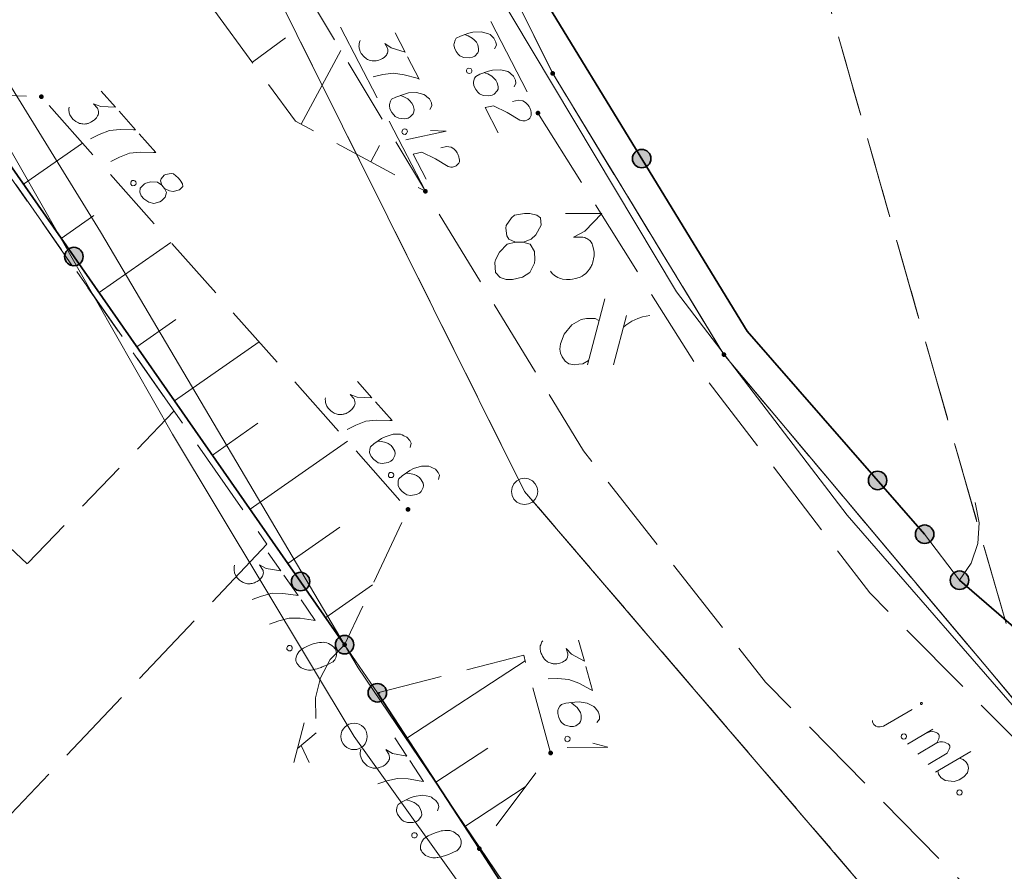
# Model space of a CAD drawing. Header units: metres. Extents: x 5555129 to 5555568, y 5636170 to 5636517.
# Tile 17 of 162: x 5555158 to 5555177, y 5636281 to 5636297. Entities that reach past the tile are written whole.
import ezdxf

# ---------------------------------------------------------------- set-up
doc = ezdxf.new("R2010")
doc.units = ezdxf.units.M
doc.header["$MEASUREMENT"] = 0
for name, pattern in [('L_0_05', [1.75, 1.25, -0.5]), ('L_0_06', [2, 1.5, -0.5]), ('PRZER1-1', [2, 1, -1]), ('PRZER2-1', [3, 2, -1]), ('PRZER3-1', [4, 3, -1])]:
    doc.linetypes.add(name, pattern=pattern)
doc.layers.add('#digitalizacja', color=7, linetype='Continuous', lineweight=18)
doc.layers.add('#skartowane', color=7, linetype='Continuous', lineweight=18)
for name, color, linetype, lineweight, true_color in [('GEPPGD', 7, 'Continuous', 18, 0x008000), ('GESDZI', 7, 'Continuous', 18, 0x0a0909), ('GESDZI_O', 7, 'Continuous', 18, 0x0a0909), ('GESKKL', 7, 'PRZER3-1', 18, 0x008000), ('GESUZY', 7, 'PRZER1-1', 18, 0x008000), ('GESUZY_O', 7, 'PRZER1-1', 18, 0x008000), ('GSSKPL', 7, 'PRZER3-1', 18, 0x0a0909), ('GUSIBP', 7, 'PRZER2-1', 18, 0x0a0909)]:
    doc.layers.add(name, color=color, linetype=linetype, lineweight=lineweight, true_color=true_color)

# ---------------------------------------------------------------- blocks, each defined once
blk = doc.blocks.new('EPPGN')
blk.add_hatch(color=0).paths.add_polyline_path([(0, -0.09), (-0.027812, -0.085595), (-0.052901, -0.072812), (-0.072812, -0.052901), (-0.085595, -0.027812), (-0.09, 0), (-0.085595, 0.027812), (-0.072812, 0.052901), (-0.052901, 0.072812), (-0.027812, 0.085595), (0, 0.09), (0.027812, 0.085595), (0.052901, 0.072812), (0.072812, 0.052901), (0.085595, 0.027812), (0.09, 0), (0.085595, -0.027812), (0.072812, -0.052901), (0.052901, -0.072812), (0.027812, -0.085595)])
blk = doc.blocks.new('EPPGS')
at = {"color": 0, "flags": 128}
blk.add_lwpolyline([(0.5, 0), (0.475528, -0.154508), (0.404508, -0.293893), (0.293893, -0.404508), (0.154508, -0.475528), (0, -0.5), (-0.154508, -0.475528), (-0.293893, -0.404508), (-0.404508, -0.293893), (-0.475528, -0.154508), (-0.5, 0), (-0.475528, 0.154508), (-0.404508, 0.293893), (-0.293893, 0.404508), (-0.154508, 0.475528), (0, 0.5), (0.154508, 0.475528), (0.293893, 0.404508), (0.404508, 0.293893), (0.475528, 0.154508), (0.5, 0)], close=True, dxfattribs=at)
blk = doc.blocks.new('*U100')
at = {"layer": 'GESUZY_O', "color": 96, "linetype": 'ByBlock', "lineweight": 18, "true_color": 0x008000}
blk.add_line((5555169.073, 5636291.607), (5555168.748, 5636290.357), dxfattribs=at)
at = {"layer": 'GESUZY_O', "color": 96, "linetype": 'ByBlock', "lineweight": 18, "true_color": 0x008000, "flags": 128}
blk.add_lwpolyline([(5555168.965, 5636291.194), (5555168.896, 5636291.233), (5555168.729, 5636291.233), (5555168.63, 5636291.214), (5555168.453, 5636291.115), (5555168.305, 5636290.938), (5555168.237, 5636290.751), (5555168.227, 5636290.653), (5555168.237, 5636290.574), (5555168.266, 5636290.505), (5555168.325, 5636290.426), (5555168.394, 5636290.377), (5555168.502, 5636290.357), (5555168.581, 5636290.367), (5555168.66, 5636290.377), (5555168.768, 5636290.436)], dxfattribs=at)
blk = doc.blocks.new('*U101')
at = {"layer": 'GESUZY_O', "color": 96, "linetype": 'ByBlock', "lineweight": 18, "true_color": 0x008000}
blk.add_line((5555169.24, 5636290.357), (5555169.486, 5636291.292), dxfattribs=at)
at = {"layer": 'GESUZY_O', "color": 96, "linetype": 'ByBlock', "lineweight": 18, "true_color": 0x008000, "flags": 128}
blk.add_lwpolyline([(5555169.427, 5636291.066), (5555169.476, 5636291.105), (5555169.585, 5636291.184), (5555169.703, 5636291.233), (5555169.791, 5636291.263), (5555169.929, 5636291.292)], dxfattribs=at)
blk = doc.blocks.new('*U358')
at = {"layer": '#skartowane', "color": 7, "linetype": 'ByBlock', "lineweight": 18}
for q in [(5555168.852, 5636283.198), (5555168.36, 5636283.117)]:
    blk.add_line((5555169.136, 5636283.123), q, dxfattribs=at)
blk = doc.blocks.new('*U360')
at = {"layer": '#skartowane', "color": 7, "linetype": 'ByBlock', "lineweight": 18}
for q in [(5555165.312, 5636294.613), (5555165.777, 5636294.793)]:
    blk.add_line((5555166.07, 5636294.779), q, dxfattribs=at)
blk = doc.blocks.new('*U1606')
at = {"layer": '#digitalizacja', "color": 36, "linetype": 'ByBlock', "lineweight": 18, "true_color": 0x803300}
for p, q in [((5555163.186, 5636282.828), (5555163.387, 5636283.578)), ((5555163.257, 5636283.094), (5555163.611, 5636283.389)), ((5555163.328, 5636283.153), (5555163.481, 5636282.828))]:
    blk.add_line(p, q, dxfattribs=at)
blk = doc.blocks.new('*U1682')
at = {"layer": '#skartowane', "color": 7, "linetype": 'ByBlock', "lineweight": 18}
blk.add_line((5555174.348, 5636283.516), (5555174.892, 5636283.831), dxfattribs=at)
at = {"layer": '#skartowane', "color": 7, "linetype": 'ByBlock', "lineweight": 18, "flags": 128}
for points in [[(5555175.081, 5636283.934), (5555175.082, 5636283.936), (5555175.084, 5636283.938), (5555175.085, 5636283.939), (5555175.085, 5636283.941), (5555175.086, 5636283.943), (5555175.086, 5636283.945), (5555175.087, 5636283.947), (5555175.087, 5636283.949), (5555175.086, 5636283.951), (5555175.086, 5636283.952), (5555175.085, 5636283.954), (5555175.085, 5636283.956), (5555175.084, 5636283.958), (5555175.082, 5636283.959), (5555175.081, 5636283.961), (5555175.08, 5636283.962), (5555175.078, 5636283.963), (5555175.076, 5636283.964), (5555175.075, 5636283.965), (5555175.073, 5636283.966), (5555175.071, 5636283.966), (5555175.069, 5636283.966), (5555175.067, 5636283.966), (5555175.065, 5636283.966), (5555175.063, 5636283.966), (5555175.061, 5636283.965), (5555175.06, 5636283.964), (5555175.058, 5636283.963), (5555175.056, 5636283.962), (5555175.055, 5636283.961), (5555175.053, 5636283.96), (5555175.052, 5636283.958), (5555175.051, 5636283.956), (5555175.05, 5636283.955), (5555175.05, 5636283.953), (5555175.05, 5636283.951), (5555175.049, 5636283.949), (5555175.049, 5636283.947), (5555175.049, 5636283.945), (5555175.05, 5636283.943), (5555175.05, 5636283.941), (5555175.051, 5636283.939), (5555175.052, 5636283.938), (5555175.053, 5636283.936), (5555175.055, 5636283.935), (5555175.056, 5636283.933), (5555175.058, 5636283.932), (5555175.059, 5636283.931), (5555175.061, 5636283.93), (5555175.063, 5636283.93), (5555175.065, 5636283.929), (5555175.067, 5636283.929), (5555175.069, 5636283.929), (5555175.071, 5636283.929), (5555175.073, 5636283.93), (5555175.075, 5636283.93), (5555175.076, 5636283.931), (5555175.078, 5636283.932), (5555175.08, 5636283.933), (5555175.081, 5636283.934)], [(5555174.14, 5636283.625), (5555174.144, 5636283.596), (5555174.165, 5636283.55), (5555174.206, 5636283.516), (5555174.24, 5636283.508), (5555174.286, 5636283.503), (5555174.348, 5636283.516)]]:
    blk.add_lwpolyline(points, dxfattribs=at)
blk = doc.blocks.new('*U1683')
at = {"layer": '#skartowane', "color": 7, "linetype": 'ByBlock', "lineweight": 18}
for p, q in [((5555174.807, 5636283.18), (5555175.284, 5636283.463)), ((5555174.998, 5636282.988), (5555175.358, 5636283.204))]:
    blk.add_line(p, q, dxfattribs=at)
at = {"layer": '#skartowane', "color": 7, "linetype": 'ByBlock', "lineweight": 18, "flags": 128}
blk.add_lwpolyline([(5555175.158, 5636283.388), (5555175.225, 5636283.413), (5555175.271, 5636283.417), (5555175.313, 5636283.408), (5555175.35, 5636283.396), (5555175.375, 5636283.387), (5555175.4, 5636283.362), (5555175.404, 5636283.35), (5555175.404, 5636283.316), (5555175.4, 5636283.279), (5555175.375, 5636283.229), (5555175.358, 5636283.204), (5555175.416, 5636283.22), (5555175.467, 5636283.22), (5555175.508, 5636283.212), (5555175.546, 5636283.199), (5555175.575, 5636283.186), (5555175.596, 5636283.165), (5555175.608, 5636283.144), (5555175.604, 5636283.115), (5555175.596, 5636283.082), (5555175.57, 5636283.032), (5555175.554, 5636283.007), (5555175.194, 5636282.791)], dxfattribs=at)
blk = doc.blocks.new('*U1684')
at = {"layer": '#skartowane', "color": 7, "linetype": 'ByBlock', "lineweight": 18}
blk.add_line((5555175.335, 5636282.648), (5555176.005, 5636283.039), dxfattribs=at)
at = {"layer": '#skartowane', "color": 7, "linetype": 'ByBlock', "lineweight": 18, "flags": 128}
blk.add_lwpolyline([(5555175.783, 5636282.91), (5555175.858, 5636282.885), (5555175.916, 5636282.834), (5555175.95, 5636282.784), (5555175.962, 5636282.722), (5555175.941, 5636282.634), (5555175.874, 5636282.559), (5555175.782, 5636282.501), (5555175.686, 5636282.472), (5555175.519, 5636282.489), (5555175.435, 5636282.548), (5555175.39, 5636282.611), (5555175.377, 5636282.673)], dxfattribs=at)

msp = doc.modelspace()

# ---------------------------------------------------------------- hatches: boundary and pattern name
at = {"layer": '#skartowane', "linetype": 'Continuous', "lineweight": 18}
h = msp.add_hatch(color=7, dxfattribs=at)
edge = h.paths.add_edge_path()
edge.add_arc((5555158.41, 5636295.43), 0.045, 0, 360)
h = msp.add_hatch(color=7, dxfattribs=at)
edge = h.paths.add_edge_path()
edge.add_arc((5555167.81, 5636295.12), 0.045, 0, 360)
at = {"layer": '#skartowane', "linetype": 'Continuous', "lineweight": 35}
h = msp.add_hatch(color=7, dxfattribs=at)
edge = h.paths.add_edge_path()
edge.add_arc((5555169.774, 5636294.259), 0.175, 0, 360)
at = {"layer": '#skartowane', "linetype": 'Continuous', "lineweight": 18}
h = msp.add_hatch(color=7, dxfattribs=at)
edge = h.paths.add_edge_path()
edge.add_arc((5555165.68, 5636293.64), 0.045, 0, 360)
at = {"layer": '#skartowane', "linetype": 'Continuous', "lineweight": 35}
h = msp.add_hatch(color=7, dxfattribs=at)
edge = h.paths.add_edge_path()
edge.add_arc((5555159.026, 5636292.405), 0.175, 0, 360)
h = msp.add_hatch(color=7, dxfattribs=at)
edge = h.paths.add_edge_path()
edge.add_arc((5555174.239, 5636288.168), 0.175, 0, 360)
at = {"layer": '#skartowane', "linetype": 'Continuous', "lineweight": 18}
h = msp.add_hatch(color=7, dxfattribs=at)
edge = h.paths.add_edge_path()
edge.add_arc((5555165.35, 5636287.62), 0.045, 0, 360)
at = {"layer": '#skartowane', "linetype": 'Continuous', "lineweight": 35}
h = msp.add_hatch(color=7, dxfattribs=at)
edge = h.paths.add_edge_path()
edge.add_arc((5555175.13, 5636287.15), 0.175, 0, 360)
h = msp.add_hatch(color=7, dxfattribs=at)
edge = h.paths.add_edge_path()
edge.add_arc((5555163.317, 5636286.254), 0.175, 0, 360)
h = msp.add_hatch(color=7, dxfattribs=at)
edge = h.paths.add_edge_path()
edge.add_arc((5555175.79, 5636286.28), 0.175, 0, 360)
h = msp.add_hatch(color=7, dxfattribs=at)
edge = h.paths.add_edge_path()
edge.add_arc((5555164.15, 5636285.06), 0.175, 0, 360)
at = {"layer": '#skartowane', "linetype": 'Continuous', "lineweight": 18}
h = msp.add_hatch(color=7, dxfattribs=at)
edge = h.paths.add_edge_path()
edge.add_arc((5555164.15, 5636285.06), 0.045, 0, 360)
at = {"layer": '#skartowane', "linetype": 'Continuous', "lineweight": 35}
h = msp.add_hatch(color=7, dxfattribs=at)
edge = h.paths.add_edge_path()
edge.add_arc((5555164.77, 5636284.15), 0.175, 0, 360)
at = {"layer": '#skartowane', "linetype": 'Continuous', "lineweight": 18}
h = msp.add_hatch(color=7, dxfattribs=at)
edge = h.paths.add_edge_path()
edge.add_arc((5555168.05, 5636283.01), 0.045, 0, 360)
h = msp.add_hatch(color=7, dxfattribs=at)
edge = h.paths.add_edge_path()
edge.add_arc((5555166.7, 5636281.2), 0.045, 0, 360)

# ---------------------------------------------------------------- linework, layer by layer
at = {"layer": '#digitalizacja', "color": 1, "linetype": 'Continuous', "lineweight": 18, "flags": 128}
msp.add_lwpolyline([(5555160.588, 5636310.204), (5555164.623, 5636302.246), (5555166.546, 5636298.24), (5555170.434, 5636291.739), (5555173.666, 5636287.512), (5555177.255, 5636283.385), (5555187.066, 5636274.45)], dxfattribs=at)
at = {"layer": '#digitalizacja', "color": 36, "linetype": 'Continuous', "lineweight": 18, "true_color": 0x803300, "flags": 128}
for points in [[(5555164.329, 5636283.323), (5555160.89, 5636289.043), (5555154.409, 5636300.408), (5555149.33, 5636308.043)], [(5555176.621, 5636268.039), (5555172.322, 5636273.699), (5555167.867, 5636279.515), (5555164.409, 5636284.623), (5555159.53, 5636292.876), (5555156.905, 5636297.117), (5555153.86, 5636302.373)], [(5555175.804, 5636267.776), (5555166.819, 5636279.847), (5555164.329, 5636283.323)]]:
    msp.add_lwpolyline(points, dxfattribs=at)
at = {"layer": '#digitalizacja', "color": 36, "linetype": 'Continuous', "lineweight": 18, "true_color": 0x803300}
msp.add_circle((5555164.329, 5636283.323), 0.25, dxfattribs=at)
at = {"layer": '#skartowane', "color": 7, "linetype": 'Continuous', "lineweight": 18}
for p, q in [((5555175.13, 5636287.15), (5555175.79, 5636286.28)), ((5555164.77, 5636284.15), (5555164.15, 5636285.06))]:
    msp.add_line(p, q, dxfattribs=at)
at = {"layer": '#skartowane', "color": 7, "linetype": 'Continuous', "lineweight": 35, "flags": 128}
for points in [[(5555158.36, 5636316.43), (5555167.82, 5636297.46), (5555171.77, 5636290.99), (5555175.13, 5636287.15)], [(5555154.06, 5636301.62), (5555153.03, 5636300.97), (5555156.88, 5636295.48), (5555164.15, 5636285.06)], [(5555175.79, 5636286.28), (5555189.47, 5636274.46), (5555196.79, 5636272.28)], [(5555177.89, 5636265.98), (5555176.4, 5636269.89), (5555167.79, 5636279.51), (5555166.7, 5636281.2), (5555164.77, 5636284.15)]]:
    msp.add_lwpolyline(points, dxfattribs=at)
at = {"layer": '#skartowane', "color": 7, "linetype": 'L_0_06', "lineweight": 18, "flags": 128}
msp.add_lwpolyline([(5555319.91, 5636279.38), (5555323.03, 5636275.28), (5555329.28, 5636268.46), (5555334.03, 5636263.4), (5555345.03, 5636252.49), (5555346.54, 5636251.45), (5555345.73, 5636247.93), (5555332.42, 5636261.49), (5555327.2, 5636266.8), (5555317.86, 5636277.41), (5555315.42, 5636280.01), (5555313.35, 5636281.16), (5555310.91, 5636281.48), (5555308.55, 5636280.93), (5555307.33, 5636278.49), (5555300.21, 5636263.98), (5555298.84, 5636260.31), (5555299.74, 5636259.03), (5555298.26, 5636255.27), (5555297.04, 5636255.1), (5555292.88, 5636247), (5555292.08, 5636246.05), (5555288.59, 5636239.37), (5555285.9, 5636234.86), (5555282.53, 5636231.41), (5555279.83, 5636229.99), (5555275.41, 5636228.95), (5555271.53, 5636229.31), (5555268.13, 5636230.4), (5555264.62, 5636232.17), (5555253.07, 5636239.68), (5555243.27, 5636245.93), (5555229.11, 5636254.41), (5555220.5, 5636258.77), (5555213.45, 5636261.65), (5555208.14, 5636263.06), (5555202.51, 5636263.31), (5555198.72, 5636262.51), (5555193.02, 5636260.05), (5555189.79, 5636257.33), (5555186.81, 5636252.47), (5555184.72, 5636245.33), (5555179.71, 5636245.97), (5555181.09, 5636251.46), (5555182.84, 5636255.67), (5555185.21, 5636259.68), (5555188.88, 5636264.05), (5555188.73, 5636266.82), (5555186.51, 5636270.36), (5555177.24, 5636279.14), (5555172.12, 5636284.35), (5555168.67, 5636288.73), (5555165.68, 5636293.64), (5555163.11, 5636298.61), (5555159.69, 5636305.28), (5555154.96, 5636314.88), (5555157.25, 5636316.15), (5555161.87, 5636306.69), (5555165.41, 5636299.79), (5555167.81, 5636295.12), (5555170.82, 5636290.32), (5555174.09, 5636286.04), (5555178.95, 5636281.15), (5555193.27, 5636269.09), (5555198.74, 5636266.34), (5555202.91, 5636266.53), (5555208.67, 5636266.05), (5555214.33, 5636264.32), (5555221.74, 5636261.36), (5555230.37, 5636257.02), (5555244.89, 5636248.46), (5555254.7, 5636242.22), (5555266.71, 5636234.85), (5555271.59, 5636232.9), (5555275.32, 5636232.51), (5555278.58, 5636233.38), (5555282.52, 5636236.11), (5555285.35, 5636239.7), (5555289.44, 5636247.37), (5555294.78, 5636258.52), (5555297.61, 5636265.12), (5555304.52, 5636279.57), (5555309.3, 5636287.58), (5555310.96, 5636291.13)], dxfattribs=at)
at = {"layer": '#skartowane', "color": 7, "linetype": 'L_0_05', "lineweight": 18, "flags": 128}
for points in [[(5555154.6, 5636314.7), (5555158.99, 5636304.78), (5555165.68, 5636293.64), (5555163.22, 5636294.97), (5555156.99, 5636303.46), (5555152.37, 5636313.55), (5555154.6, 5636314.7)], [(5555156.88, 5636295.48), (5555158.41, 5636295.43), (5555165.35, 5636287.62), (5555164.15, 5636285.06), (5555156.88, 5636295.48)], [(5555164.77, 5636284.15), (5555167.54, 5636284.86), (5555168.05, 5636283.01), (5555166.7, 5636281.2), (5555164.77, 5636284.15)]]:
    msp.add_lwpolyline(points, close=True, dxfattribs=at)
at = {"layer": '#skartowane', "color": 7, "linetype": 'Continuous', "lineweight": 18, "flags": 128}
for points in [[(5555165.107, 5636296.641), (5555165.297, 5636296.274), (5555165.029, 5636296.355), (5555164.912, 5636296.44), (5555164.961, 5636296.346), (5555164.966, 5636296.322), (5555164.967, 5636296.309), (5555164.967, 5636296.296), (5555164.967, 5636296.283), (5555164.962, 5636296.254), (5555164.952, 5636296.235), (5555164.941, 5636296.216), (5555164.928, 5636296.203), (5555164.897, 5636296.173), (5555164.868, 5636296.152), (5555164.853, 5636296.144), (5555164.832, 5636296.133), (5555164.797, 5636296.122), (5555164.774, 5636296.116), (5555164.75, 5636296.111), (5555164.732, 5636296.108), (5555164.718, 5636296.108), (5555164.705, 5636296.107), (5555164.692, 5636296.107), (5555164.671, 5636296.11), (5555164.642, 5636296.114), (5555164.618, 5636296.122), (5555164.602, 5636296.127), (5555164.583, 5636296.137), (5555164.565, 5636296.148), (5555164.543, 5636296.163), (5555164.533, 5636296.171), (5555164.503, 5636296.202), (5555164.482, 5636296.231), (5555164.466, 5636296.249), (5555164.447, 5636296.286), (5555164.43, 5636296.331), (5555164.427, 5636296.349), (5555164.424, 5636296.368), (5555164.421, 5636296.386), (5555164.424, 5636296.407), (5555164.426, 5636296.428), (5555164.434, 5636296.465), (5555164.446, 5636296.492)], [(5555166.988, 5636296.337), (5555167.024, 5636296.408), (5555167.015, 5636296.464), (5555166.978, 5636296.537), (5555166.93, 5636296.579), (5555166.903, 5636296.605), (5555166.874, 5636296.623), (5555166.736, 5636296.659), (5555166.58, 5636296.652), (5555166.504, 5636296.632), (5555166.341, 5636296.575), (5555166.262, 5636296.535), (5555166.241, 5636296.497), (5555166.221, 5636296.434), (5555166.218, 5636296.413), (5555166.229, 5636296.352), (5555166.265, 5636296.284), (5555166.302, 5636296.237), (5555166.331, 5636296.205), (5555166.4, 5636296.174), (5555166.512, 5636296.165), (5555166.572, 5636296.176), (5555166.614, 5636296.198), (5555166.669, 5636296.259), (5555166.684, 5636296.294), (5555166.686, 5636296.341), (5555166.67, 5636296.412), (5555166.646, 5636296.46), (5555166.6, 5636296.509), (5555166.566, 5636296.538), (5555166.491, 5636296.579), (5555166.449, 5636296.597), (5555166.425, 5636296.605)], [(5555162.405, 5636296.081), (5555163.033, 5636296.542)], [(5555163.327, 5636294.912), (5555164.08, 5636296.304)], [(5555165.343, 5636296.185), (5555165.56, 5636295.765), (5555165.521, 5636295.778), (5555165.279, 5636295.846), (5555165.078, 5636295.875), (5555164.872, 5636295.848), (5555164.693, 5636295.809)], [(5555166.546, 5636295.957), (5555166.559, 5636295.931), (5555166.557, 5636295.909), (5555166.544, 5636295.883), (5555166.517, 5636295.869), (5555166.488, 5636295.874), (5555166.47, 5636295.885), (5555166.456, 5636295.911), (5555166.459, 5636295.932), (5555166.471, 5636295.959), (5555166.498, 5636295.972), (5555166.527, 5636295.967), (5555166.546, 5636295.957)], [(5555167.357, 5636295.617), (5555167.394, 5636295.689), (5555167.385, 5636295.744), (5555167.347, 5636295.818), (5555167.299, 5636295.86), (5555167.273, 5636295.886), (5555167.243, 5636295.904), (5555167.106, 5636295.939), (5555166.95, 5636295.932), (5555166.873, 5636295.913), (5555166.71, 5636295.856), (5555166.632, 5636295.815), (5555166.611, 5636295.778), (5555166.59, 5636295.714), (5555166.588, 5636295.693), (5555166.599, 5636295.633), (5555166.634, 5636295.564), (5555166.672, 5636295.517), (5555166.701, 5636295.486), (5555166.77, 5636295.455), (5555166.881, 5636295.445), (5555166.942, 5636295.457), (5555166.984, 5636295.478), (5555167.039, 5636295.54), (5555167.054, 5636295.574), (5555167.056, 5636295.622), (5555167.04, 5636295.693), (5555167.015, 5636295.74), (5555166.97, 5636295.79), (5555166.935, 5636295.819), (5555166.861, 5636295.86), (5555166.818, 5636295.878), (5555166.795, 5636295.886)], [(5555159.539, 5636295.538), (5555159.814, 5636295.229), (5555159.534, 5636295.242), (5555159.399, 5636295.296), (5555159.47, 5636295.216), (5555159.481, 5636295.195), (5555159.485, 5636295.182), (5555159.488, 5636295.169), (5555159.492, 5636295.156), (5555159.494, 5636295.127), (5555159.489, 5636295.106), (5555159.483, 5636295.086), (5555159.474, 5636295.07), (5555159.451, 5636295.033), (5555159.428, 5636295.005), (5555159.415, 5636294.994), (5555159.397, 5636294.978), (5555159.367, 5636294.959), (5555159.345, 5636294.947), (5555159.324, 5636294.936), (5555159.307, 5636294.929), (5555159.294, 5636294.925), (5555159.281, 5636294.922), (5555159.268, 5636294.919), (5555159.247, 5636294.916), (5555159.218, 5636294.913), (5555159.193, 5636294.915), (5555159.176, 5636294.916), (5555159.156, 5636294.921), (5555159.135, 5636294.926), (5555159.111, 5636294.936), (5555159.098, 5636294.941), (5555159.062, 5636294.964), (5555159.034, 5636294.987), (5555159.014, 5636295), (5555158.986, 5636295.031), (5555158.96, 5636295.071), (5555158.952, 5636295.088), (5555158.945, 5636295.105), (5555158.937, 5636295.122), (5555158.934, 5636295.143), (5555158.931, 5636295.164), (5555158.93, 5636295.202), (5555158.935, 5636295.231)], [(5555165.766, 5636295.187), (5555165.802, 5636295.259), (5555165.794, 5636295.314), (5555165.756, 5636295.387), (5555165.708, 5636295.429), (5555165.681, 5636295.455), (5555165.651, 5636295.473), (5555165.514, 5636295.508), (5555165.358, 5636295.501), (5555165.282, 5636295.481), (5555165.119, 5636295.424), (5555165.04, 5636295.383), (5555165.019, 5636295.346), (5555164.999, 5636295.282), (5555164.997, 5636295.261), (5555165.008, 5636295.2), (5555165.043, 5636295.132), (5555165.081, 5636295.085), (5555165.11, 5636295.054), (5555165.179, 5636295.023), (5555165.291, 5636295.014), (5555165.351, 5636295.025), (5555165.393, 5636295.047), (5555165.448, 5636295.109), (5555165.463, 5636295.143), (5555165.465, 5636295.191), (5555165.448, 5636295.262), (5555165.424, 5636295.309), (5555165.378, 5636295.359), (5555165.344, 5636295.387), (5555165.269, 5636295.428), (5555165.227, 5636295.446), (5555165.203, 5636295.454)], [(5555167.329, 5636295.337), (5555167.442, 5636295.362), (5555167.527, 5636295.352), (5555167.577, 5636295.319), (5555167.617, 5636295.279), (5555167.641, 5636295.245), (5555167.655, 5636295.219), (5555167.674, 5636295.169), (5555167.68, 5636295.132), (5555167.683, 5636295.114), (5555167.683, 5636295.074), (5555167.67, 5636295.048), (5555167.654, 5636295.026), (5555167.641, 5636295.013), (5555167.623, 5636294.997), (5555167.597, 5636294.983), (5555167.568, 5636294.975), (5555167.549, 5636294.972), (5555167.523, 5636294.972), (5555167.494, 5636294.977), (5555167.47, 5636294.985), (5555167.228, 5636295.132), (5555166.971, 5636295.259), (5555166.81, 5636295.223), (5555167.055, 5636294.745)], [(5555159.88, 5636295.154), (5555160.194, 5636294.801), (5555160.153, 5636294.804), (5555159.902, 5636294.81), (5555159.7, 5636294.789), (5555159.507, 5636294.712), (5555159.343, 5636294.63)], [(5555160.261, 5636294.726), (5555160.575, 5636294.373), (5555160.533, 5636294.375), (5555160.282, 5636294.382), (5555160.08, 5636294.36), (5555159.888, 5636294.284), (5555159.724, 5636294.202)], [(5555165.325, 5636294.806), (5555165.339, 5636294.78), (5555165.336, 5636294.759), (5555165.323, 5636294.732), (5555165.297, 5636294.718), (5555165.268, 5636294.723), (5555165.249, 5636294.734), (5555165.236, 5636294.76), (5555165.238, 5636294.781), (5555165.251, 5636294.808), (5555165.277, 5636294.821), (5555165.306, 5636294.816), (5555165.325, 5636294.806)], [(5555158.07, 5636293.774), (5555159.189, 5636294.554)], [(5555164.647, 5636294.199), (5555164.812, 5636294.504)], [(5555165.969, 5636294.461), (5555166.082, 5636294.486), (5555166.167, 5636294.477), (5555166.217, 5636294.443), (5555166.257, 5636294.404), (5555166.282, 5636294.37), (5555166.295, 5636294.344), (5555166.314, 5636294.294), (5555166.32, 5636294.257), (5555166.323, 5636294.238), (5555166.324, 5636294.199), (5555166.311, 5636294.172), (5555166.295, 5636294.151), (5555166.282, 5636294.138), (5555166.264, 5636294.121), (5555166.238, 5636294.108), (5555166.209, 5636294.1), (5555166.19, 5636294.097), (5555166.164, 5636294.096), (5555166.135, 5636294.101), (5555166.111, 5636294.109), (5555165.869, 5636294.256), (5555165.611, 5636294.382), (5555165.45, 5636294.345), (5555165.697, 5636293.868)], [(5555160.689, 5636293.756), (5555160.744, 5636293.694), (5555160.764, 5636293.68), (5555160.833, 5636293.647), (5555160.904, 5636293.638), (5555161.027, 5636293.669), (5555161.085, 5636293.728), (5555161.079, 5636293.779), (5555161.038, 5636293.852), (5555160.998, 5636293.896), (5555160.91, 5636293.968), (5555160.865, 5636293.975), (5555160.759, 5636293.961), (5555160.734, 5636293.945), (5555160.675, 5636293.878), (5555160.664, 5636293.837), (5555160.689, 5636293.756), (5555160.608, 5636293.811), (5555160.483, 5636293.818), (5555160.386, 5636293.794), (5555160.36, 5636293.779), (5555160.28, 5636293.7), (5555160.271, 5636293.621), (5555160.3, 5636293.553), (5555160.347, 5636293.5), (5555160.444, 5636293.435), (5555160.539, 5636293.409), (5555160.653, 5636293.44), (5555160.684, 5636293.459), (5555160.751, 5636293.526), (5555160.781, 5636293.616), (5555160.744, 5636293.694)], [(5555160.179, 5636293.84), (5555160.199, 5636293.818), (5555160.202, 5636293.797), (5555160.196, 5636293.768), (5555160.174, 5636293.748), (5555160.144, 5636293.746), (5555160.124, 5636293.751), (5555160.104, 5636293.773), (5555160.101, 5636293.794), (5555160.107, 5636293.823), (5555160.129, 5636293.843), (5555160.159, 5636293.845), (5555160.179, 5636293.84)], [(5555158.786, 5636292.749), (5555159.405, 5636293.181)], [(5555159.501, 5636291.723), (5555160.861, 5636292.672)], [(5555160.216, 5636290.698), (5555160.956, 5636291.215)], [(5555160.931, 5636289.673), (5555162.533, 5636290.79)], [(5555164.394, 5636290.04), (5555164.668, 5636289.731), (5555164.389, 5636289.743), (5555164.254, 5636289.797), (5555164.324, 5636289.717), (5555164.336, 5636289.696), (5555164.339, 5636289.683), (5555164.342, 5636289.67), (5555164.346, 5636289.658), (5555164.348, 5636289.628), (5555164.343, 5636289.608), (5555164.338, 5636289.587), (5555164.328, 5636289.571), (5555164.305, 5636289.535), (5555164.283, 5636289.507), (5555164.269, 5636289.495), (5555164.252, 5636289.479), (5555164.221, 5636289.46), (5555164.2, 5636289.449), (5555164.178, 5636289.437), (5555164.161, 5636289.43), (5555164.148, 5636289.427), (5555164.135, 5636289.423), (5555164.123, 5636289.42), (5555164.102, 5636289.417), (5555164.072, 5636289.414), (5555164.047, 5636289.416), (5555164.031, 5636289.417), (5555164.01, 5636289.422), (5555163.989, 5636289.428), (5555163.965, 5636289.437), (5555163.953, 5636289.442), (5555163.916, 5636289.465), (5555163.888, 5636289.488), (5555163.868, 5636289.502), (5555163.841, 5636289.533), (5555163.814, 5636289.572), (5555163.806, 5636289.589), (5555163.799, 5636289.606), (5555163.792, 5636289.623), (5555163.789, 5636289.644), (5555163.786, 5636289.666), (5555163.784, 5636289.703), (5555163.79, 5636289.732)], [(5555164.735, 5636289.656), (5555165.049, 5636289.302), (5555165.007, 5636289.305), (5555164.756, 5636289.311), (5555164.554, 5636289.29), (5555164.361, 5636289.213), (5555164.198, 5636289.131)], [(5555161.647, 5636288.648), (5555162.508, 5636289.249)], [(5555165.391, 5636288.793), (5555165.408, 5636288.871), (5555165.386, 5636288.923), (5555165.331, 5636288.985), (5555165.274, 5636289.013), (5555165.242, 5636289.032), (5555165.209, 5636289.042), (5555165.067, 5636289.042), (5555164.918, 5636288.996), (5555164.848, 5636288.959), (5555164.705, 5636288.863), (5555164.638, 5636288.804), (5555164.628, 5636288.763), (5555164.624, 5636288.696), (5555164.627, 5636288.675), (5555164.653, 5636288.619), (5555164.704, 5636288.562), (5555164.752, 5636288.525), (5555164.788, 5636288.502), (5555164.863, 5636288.489), (5555164.972, 5636288.508), (5555165.028, 5636288.534), (5555165.064, 5636288.565), (5555165.101, 5636288.638), (5555165.108, 5636288.676), (5555165.098, 5636288.722), (5555165.064, 5636288.787), (5555165.029, 5636288.827), (5555164.972, 5636288.864), (5555164.932, 5636288.883), (5555164.849, 5636288.904), (5555164.804, 5636288.911), (5555164.779, 5636288.913)], [(5555162.362, 5636287.623), (5555164.205, 5636288.909)], [(5555165.928, 5636288.188), (5555165.945, 5636288.267), (5555165.923, 5636288.318), (5555165.868, 5636288.38), (5555165.811, 5636288.408), (5555165.779, 5636288.427), (5555165.746, 5636288.437), (5555165.604, 5636288.437), (5555165.455, 5636288.392), (5555165.386, 5636288.354), (5555165.242, 5636288.258), (5555165.176, 5636288.199), (5555165.165, 5636288.158), (5555165.161, 5636288.091), (5555165.164, 5636288.07), (5555165.19, 5636288.014), (5555165.241, 5636287.957), (5555165.289, 5636287.921), (5555165.325, 5636287.897), (5555165.4, 5636287.885), (5555165.51, 5636287.903), (5555165.566, 5636287.929), (5555165.601, 5636287.961), (5555165.639, 5636288.034), (5555165.645, 5636288.071), (5555165.635, 5636288.118), (5555165.601, 5636288.182), (5555165.566, 5636288.222), (5555165.51, 5636288.259), (5555165.469, 5636288.278), (5555165.387, 5636288.3), (5555165.341, 5636288.306), (5555165.316, 5636288.308)], [(5555165.057, 5636288.315), (5555165.077, 5636288.293), (5555165.08, 5636288.272), (5555165.074, 5636288.243), (5555165.052, 5636288.223), (5555165.022, 5636288.221), (5555165.002, 5636288.226), (5555164.982, 5636288.248), (5555164.979, 5636288.269), (5555164.985, 5636288.298), (5555165.007, 5636288.318), (5555165.037, 5636288.32), (5555165.057, 5636288.315)], [(5555163.077, 5636286.598), (5555164.059, 5636287.283)], [(5555162.704, 5636286.797), (5555162.94, 5636286.458), (5555162.664, 5636286.503), (5555162.537, 5636286.572), (5555162.597, 5636286.485), (5555162.606, 5636286.462), (5555162.608, 5636286.449), (5555162.61, 5636286.436), (5555162.612, 5636286.423), (5555162.611, 5636286.393), (5555162.603, 5636286.374), (5555162.595, 5636286.354), (5555162.584, 5636286.339), (5555162.557, 5636286.305), (5555162.531, 5636286.28), (5555162.517, 5636286.27), (5555162.497, 5636286.257), (5555162.465, 5636286.241), (5555162.442, 5636286.233), (5555162.419, 5636286.224), (5555162.402, 5636286.219), (5555162.389, 5636286.217), (5555162.375, 5636286.215), (5555162.362, 5636286.213), (5555162.341, 5636286.212), (5555162.312, 5636286.213), (5555162.287, 5636286.218), (5555162.27, 5636286.221), (5555162.251, 5636286.228), (5555162.231, 5636286.236), (5555162.208, 5636286.249), (5555162.196, 5636286.255), (5555162.163, 5636286.282), (5555162.138, 5636286.308), (5555162.119, 5636286.324), (5555162.096, 5636286.358), (5555162.073, 5636286.4), (5555162.068, 5636286.418), (5555162.063, 5636286.436), (5555162.057, 5636286.454), (5555162.057, 5636286.475), (5555162.057, 5636286.496), (5555162.059, 5636286.534), (5555162.068, 5636286.562)], [(5555162.998, 5636286.375), (5555163.268, 5636285.988), (5555163.227, 5636285.995), (5555162.979, 5636286.031), (5555162.776, 5636286.033), (5555162.575, 5636285.98), (5555162.403, 5636285.917)], [(5555163.792, 5636285.573), (5555164.681, 5636286.192)], [(5555163.326, 5636285.906), (5555163.596, 5636285.518), (5555163.555, 5636285.525), (5555163.307, 5636285.561), (5555163.103, 5636285.563), (5555162.903, 5636285.51), (5555162.731, 5636285.447)], [(5555163.141, 5636285.035), (5555163.158, 5636285.011), (5555163.158, 5636284.99), (5555163.149, 5636284.962), (5555163.125, 5636284.945), (5555163.095, 5636284.946), (5555163.075, 5636284.953), (5555163.058, 5636284.978), (5555163.058, 5636284.999), (5555163.067, 5636285.027), (5555163.091, 5636285.044), (5555163.121, 5636285.043), (5555163.141, 5636285.035)], [(5555163.971, 5636284.981), (5555163.964, 5636284.99), (5555163.939, 5636285.016), (5555163.921, 5636285.032), (5555163.906, 5636285.043), (5555163.879, 5636285.061), (5555163.844, 5636285.08), (5555163.813, 5636285.094), (5555163.777, 5636285.104), (5555163.747, 5636285.105), (5555163.713, 5636285.103), (5555163.678, 5636285.101), (5555163.639, 5636285.095), (5555163.613, 5636285.091), (5555163.577, 5636285.08), (5555163.519, 5636285.061), (5555163.436, 5636285.025), (5555163.371, 5636284.994), (5555163.318, 5636284.957), (5555163.282, 5636284.925), (5555163.252, 5636284.875), (5555163.238, 5636284.844), (5555163.226, 5636284.799), (5555163.227, 5636284.757), (5555163.232, 5636284.739), (5555163.248, 5636284.707), (5555163.265, 5636284.682), (5555163.296, 5636284.647), (5555163.33, 5636284.62), (5555163.361, 5636284.606), (5555163.409, 5636284.589), (5555163.434, 5636284.584), (5555163.467, 5636284.578), (5555163.496, 5636284.577), (5555163.517, 5636284.578), (5555163.548, 5636284.585), (5555163.561, 5636284.587), (5555163.592, 5636284.594), (5555163.628, 5636284.605), (5555163.664, 5636284.615), (5555163.687, 5636284.624), (5555163.705, 5636284.629), (5555163.727, 5636284.638), (5555163.778, 5636284.659), (5555163.805, 5636284.671), (5555163.833, 5636284.683), (5555163.87, 5636284.702), (5555163.917, 5636284.727), (5555163.932, 5636284.737), (5555163.948, 5636284.756), (5555163.964, 5636284.774), (5555163.983, 5636284.809), (5555163.992, 5636284.837), (5555163.996, 5636284.862), (5555163.997, 5636284.891), (5555163.993, 5636284.917), (5555163.988, 5636284.935), (5555163.983, 5636284.953), (5555163.971, 5636284.981)], [(5555168.579, 5636285.144), (5555168.689, 5636284.745), (5555168.444, 5636284.88), (5555168.346, 5636284.988), (5555168.375, 5636284.886), (5555168.375, 5636284.861), (5555168.373, 5636284.848), (5555168.37, 5636284.835), (5555168.368, 5636284.822), (5555168.357, 5636284.795), (5555168.343, 5636284.779), (5555168.329, 5636284.763), (5555168.313, 5636284.752), (5555168.277, 5636284.73), (5555168.244, 5636284.715), (5555168.227, 5636284.71), (5555168.204, 5636284.704), (5555168.169, 5636284.7), (5555168.144, 5636284.699), (5555168.12, 5636284.699), (5555168.101, 5636284.7), (5555168.088, 5636284.702), (5555168.075, 5636284.705), (5555168.062, 5636284.708), (5555168.042, 5636284.714), (5555168.015, 5636284.725), (5555167.993, 5636284.737), (5555167.978, 5636284.746), (5555167.962, 5636284.76), (5555167.946, 5636284.773), (5555167.929, 5636284.793), (5555167.92, 5636284.803), (5555167.897, 5636284.84), (5555167.882, 5636284.872), (5555167.87, 5636284.893), (5555167.859, 5636284.933), (5555167.852, 5636284.98), (5555167.853, 5636284.999), (5555167.854, 5636285.018), (5555167.855, 5636285.036), (5555167.862, 5636285.057), (5555167.869, 5636285.077), (5555167.884, 5636285.112), (5555167.902, 5636285.135)], [(5555165.331, 5636283.292), (5555167.569, 5636284.756)], [(5555168.716, 5636284.649), (5555168.841, 5636284.193), (5555168.805, 5636284.214), (5555168.583, 5636284.33), (5555168.392, 5636284.4), (5555168.185, 5636284.417), (5555168.002, 5636284.415)], [(5555164.784, 5636284.129), (5555164.815, 5636284.149)], [(5555168.923, 5636283.585), (5555168.973, 5636283.648), (5555168.976, 5636283.704), (5555168.954, 5636283.783), (5555168.916, 5636283.834), (5555168.895, 5636283.865), (5555168.87, 5636283.889), (5555168.742, 5636283.952), (5555168.589, 5636283.977), (5555168.51, 5636283.973), (5555168.338, 5636283.951), (5555168.253, 5636283.927), (5555168.225, 5636283.895), (5555168.192, 5636283.837), (5555168.186, 5636283.817), (5555168.184, 5636283.755), (5555168.204, 5636283.681), (5555168.232, 5636283.627), (5555168.254, 5636283.59), (5555168.315, 5636283.546), (5555168.422, 5636283.514), (5555168.484, 5636283.513), (5555168.529, 5636283.525), (5555168.595, 5636283.574), (5555168.617, 5636283.605), (5555168.629, 5636283.651), (5555168.628, 5636283.724), (5555168.613, 5636283.775), (5555168.579, 5636283.833), (5555168.551, 5636283.868), (5555168.487, 5636283.924), (5555168.449, 5636283.95), (5555168.427, 5636283.963)], [(5555174.761, 5636283.368), (5555174.782, 5636283.347), (5555174.786, 5636283.326), (5555174.782, 5636283.297), (5555174.761, 5636283.276), (5555174.732, 5636283.272), (5555174.711, 5636283.277), (5555174.69, 5636283.298), (5555174.686, 5636283.318), (5555174.69, 5636283.348), (5555174.711, 5636283.368), (5555174.74, 5636283.373), (5555174.761, 5636283.368)], [(5555165.103, 5636283.295), (5555165.329, 5636282.95), (5555165.054, 5636283.003), (5555164.929, 5636283.076), (5555164.987, 5636282.987), (5555164.995, 5636282.964), (5555164.996, 5636282.951), (5555164.998, 5636282.938), (5555164.999, 5636282.925), (5555164.998, 5636282.895), (5555164.989, 5636282.876), (5555164.981, 5636282.856), (5555164.969, 5636282.841), (5555164.941, 5636282.809), (5555164.915, 5636282.784), (5555164.9, 5636282.775), (5555164.88, 5636282.762), (5555164.847, 5636282.747), (5555164.824, 5636282.739), (5555164.801, 5636282.731), (5555164.783, 5636282.727), (5555164.77, 5636282.725), (5555164.757, 5636282.724), (5555164.744, 5636282.722), (5555164.723, 5636282.722), (5555164.693, 5636282.724), (5555164.669, 5636282.729), (5555164.652, 5636282.733), (5555164.633, 5636282.741), (5555164.613, 5636282.749), (5555164.59, 5636282.763), (5555164.579, 5636282.769), (5555164.546, 5636282.797), (5555164.522, 5636282.824), (5555164.504, 5636282.84), (5555164.481, 5636282.875), (5555164.461, 5636282.918), (5555164.456, 5636282.936), (5555164.451, 5636282.954), (5555164.446, 5636282.972), (5555164.446, 5636282.993), (5555164.447, 5636283.015), (5555164.45, 5636283.052), (5555164.46, 5636283.08)], [(5555168.413, 5636283.304), (5555168.421, 5636283.275), (5555168.414, 5636283.255), (5555168.396, 5636283.231), (5555168.367, 5636283.224), (5555168.34, 5636283.234), (5555168.324, 5636283.248), (5555168.316, 5636283.277), (5555168.323, 5636283.297), (5555168.341, 5636283.32), (5555168.369, 5636283.328), (5555168.397, 5636283.317), (5555168.413, 5636283.304)], [(5555165.879, 5636282.455), (5555166.863, 5636283.099)], [(5555165.384, 5636282.866), (5555165.642, 5636282.47), (5555165.602, 5636282.479), (5555165.355, 5636282.522), (5555165.152, 5636282.53), (5555164.95, 5636282.483), (5555164.776, 5636282.425)], [(5555166.426, 5636281.618), (5555167.57, 5636282.367)], [(5555175.815, 5636282.309), (5555175.835, 5636282.288), (5555175.839, 5636282.267), (5555175.835, 5636282.238), (5555175.814, 5636282.217), (5555175.785, 5636282.213), (5555175.764, 5636282.217), (5555175.743, 5636282.238), (5555175.739, 5636282.259), (5555175.743, 5636282.288), (5555175.764, 5636282.309), (5555175.794, 5636282.313), (5555175.815, 5636282.309)], [(5555165.906, 5636281.916), (5555165.935, 5636281.991), (5555165.921, 5636282.045), (5555165.875, 5636282.114), (5555165.823, 5636282.151), (5555165.794, 5636282.174), (5555165.763, 5636282.189), (5555165.622, 5636282.21), (5555165.468, 5636282.187), (5555165.394, 5636282.16), (5555165.238, 5636282.086), (5555165.164, 5636282.037), (5555165.147, 5636281.998), (5555165.133, 5636281.933), (5555165.133, 5636281.911), (5555165.151, 5636281.852), (5555165.193, 5636281.788), (5555165.235, 5636281.745), (5555165.267, 5636281.717), (5555165.339, 5636281.693), (5555165.451, 5636281.696), (5555165.51, 5636281.713), (5555165.549, 5636281.739), (5555165.597, 5636281.806), (5555165.609, 5636281.842), (5555165.606, 5636281.889), (5555165.582, 5636281.958), (5555165.553, 5636282.003), (5555165.503, 5636282.047), (5555165.465, 5636282.072), (5555165.387, 5636282.106), (5555165.343, 5636282.119), (5555165.318, 5636282.124)], [(5555165.506, 5636281.492), (5555165.522, 5636281.467), (5555165.522, 5636281.446), (5555165.512, 5636281.418), (5555165.487, 5636281.402), (5555165.458, 5636281.404), (5555165.438, 5636281.412), (5555165.422, 5636281.437), (5555165.422, 5636281.458), (5555165.432, 5636281.486), (5555165.457, 5636281.502), (5555165.487, 5636281.5), (5555165.506, 5636281.492)], [(5555166.334, 5636281.413), (5555166.328, 5636281.423), (5555166.303, 5636281.449), (5555166.286, 5636281.466), (5555166.271, 5636281.477), (5555166.245, 5636281.496), (5555166.211, 5636281.515), (5555166.18, 5636281.53), (5555166.144, 5636281.542), (5555166.114, 5636281.544), (5555166.08, 5636281.543), (5555166.045, 5636281.541), (5555166.006, 5636281.537), (5555165.98, 5636281.534), (5555165.944, 5636281.524), (5555165.885, 5636281.507), (5555165.801, 5636281.473), (5555165.735, 5636281.444), (5555165.681, 5636281.409), (5555165.644, 5636281.378), (5555165.613, 5636281.329), (5555165.598, 5636281.298), (5555165.584, 5636281.254), (5555165.584, 5636281.211), (5555165.589, 5636281.193), (5555165.603, 5636281.16), (5555165.619, 5636281.136), (5555165.65, 5636281.099), (5555165.683, 5636281.071), (5555165.714, 5636281.056), (5555165.761, 5636281.038), (5555165.786, 5636281.033), (5555165.818, 5636281.026), (5555165.848, 5636281.024), (5555165.869, 5636281.024), (5555165.9, 5636281.03), (5555165.913, 5636281.032), (5555165.945, 5636281.038), (5555165.981, 5636281.047), (5555166.017, 5636281.057), (5555166.04, 5636281.065), (5555166.058, 5636281.07), (5555166.081, 5636281.078), (5555166.132, 5636281.097), (5555166.16, 5636281.108), (5555166.188, 5636281.119), (5555166.225, 5636281.137), (5555166.273, 5636281.161), (5555166.288, 5636281.171), (5555166.304, 5636281.189), (5555166.321, 5636281.207), (5555166.341, 5636281.241), (5555166.351, 5636281.269), (5555166.356, 5636281.293), (5555166.358, 5636281.323), (5555166.355, 5636281.349), (5555166.35, 5636281.367), (5555166.345, 5636281.385), (5555166.334, 5636281.413)]]:
    msp.add_lwpolyline(points, dxfattribs=at)
at = {"layer": '#skartowane', "color": 7, "flags": 128}
for points in [[(5555176.084, 5636287.751), (5555176.16, 5636287.367), (5555176.134, 5636286.976), (5555176.008, 5636286.605), (5555175.79, 5636286.28)], [(5555163.607, 5636283.662), (5555163.598, 5636284.053), (5555163.691, 5636284.434), (5555163.879, 5636284.777), (5555164.15, 5636285.06)]]:
    msp.add_lwpolyline(points, dxfattribs=at)
at = {"layer": '#skartowane', "color": 7, "linetype": 'Continuous', "lineweight": 35}
for centre in [(5555169.774, 5636294.259), (5555159.026, 5636292.405), (5555174.239, 5636288.168), (5555175.13, 5636287.15), (5555163.317, 5636286.254), (5555175.79, 5636286.28), (5555164.15, 5636285.06), (5555164.77, 5636284.15)]:
    msp.add_circle(centre, 0.175, dxfattribs=at)
at = {"layer": 'GESDZI', "color": 96, "linetype": 'Continuous', "lineweight": 18, "flags": 128}
for points in [[(5555210.74, 5636267.97), (5555208.46, 5636266.82), (5555202.73, 5636267.2), (5555198.92, 5636266.95), (5555193.68, 5636269.44), (5555177.22, 5636283.54), (5555171.33, 5636290.55), (5555168.09, 5636295.87), (5555152.11, 5636327.91), (5555140.07, 5636349.47), (5555138.419, 5636351.998)], [(5555138.419, 5636351.998), (5555140.07, 5636349.47), (5555152.11, 5636327.91), (5555168.09, 5636295.87), (5555171.33, 5636290.55), (5555177.22, 5636283.54), (5555193.68, 5636269.44), (5555198.92, 5636266.95), (5555194.751, 5636266.179), (5555190.254, 5636262.036), (5555175.305, 5636278.922)], [(5555175.305, 5636278.922), (5555167.557, 5636287.96), (5555148.596, 5636326.003), (5555136.58, 5636347.5), (5555134.827, 5636350.189)], [(5555132.537, 5636307.812), (5555148.596, 5636326.003), (5555167.557, 5636287.96), (5555175.305, 5636278.922)]]:
    msp.add_lwpolyline(points, dxfattribs=at)
at = {"layer": 'GESDZI_O', "color": 96, "linetype": 'Continuous', "lineweight": 18, "flags": 128}
for points in [[(5555167.388, 5636292.677), (5555167.526, 5636292.677), (5555167.565, 5636292.687), (5555167.683, 5636292.736), (5555167.772, 5636292.815), (5555167.87, 5636293.002), (5555167.86, 5636293.14), (5555167.791, 5636293.189), (5555167.654, 5636293.218), (5555167.555, 5636293.218), (5555167.368, 5636293.189), (5555167.309, 5636293.14), (5555167.211, 5636292.992), (5555167.201, 5636292.943), (5555167.221, 5636292.795), (5555167.26, 5636292.736), (5555167.388, 5636292.677), (5555167.23, 5636292.638), (5555167.083, 5636292.49), (5555167.004, 5636292.342), (5555166.994, 5636292.293), (5555167.004, 5636292.106), (5555167.093, 5636292.008), (5555167.211, 5636291.968), (5555167.329, 5636291.968), (5555167.516, 5636292.018), (5555167.654, 5636292.106), (5555167.742, 5636292.283), (5555167.752, 5636292.342), (5555167.742, 5636292.5), (5555167.663, 5636292.638), (5555167.526, 5636292.677)], [(5555168.333, 5636293.218), (5555169.022, 5636293.218), (5555168.697, 5636292.884), (5555168.48, 5636292.775), (5555168.657, 5636292.775), (5555168.697, 5636292.766), (5555168.716, 5636292.756), (5555168.736, 5636292.746), (5555168.756, 5636292.736), (5555168.795, 5636292.707), (5555168.815, 5636292.677), (5555168.835, 5636292.647), (5555168.844, 5636292.618), (5555168.864, 5636292.549), (5555168.874, 5636292.49), (5555168.874, 5636292.46), (5555168.874, 5636292.421), (5555168.864, 5636292.362), (5555168.854, 5636292.323), (5555168.844, 5636292.283), (5555168.835, 5636292.254), (5555168.825, 5636292.234), (5555168.815, 5636292.214), (5555168.805, 5636292.195), (5555168.785, 5636292.165), (5555168.756, 5636292.126), (5555168.726, 5636292.096), (5555168.707, 5636292.077), (5555168.677, 5636292.057), (5555168.648, 5636292.037), (5555168.608, 5636292.018), (5555168.589, 5636292.008), (5555168.52, 5636291.988), (5555168.461, 5636291.978), (5555168.421, 5636291.968), (5555168.352, 5636291.968), (5555168.274, 5636291.978), (5555168.244, 5636291.988), (5555168.215, 5636291.998), (5555168.185, 5636292.008), (5555168.156, 5636292.027), (5555168.126, 5636292.047), (5555168.077, 5636292.086), (5555168.047, 5636292.126)]]:
    msp.add_lwpolyline(points, dxfattribs=at)
at = {"layer": 'GESKKL', "color": 96, "linetype": 'PRZER3-1', "lineweight": 18, "ltscale": 0.5, "true_color": 0x008000}
for points in [[(5555191.001, 5636341.927), (5555171.85, 5636302.33), (5555177.22, 5636283.54), (5555171.33, 5636290.55), (5555168.09, 5636295.87), (5555152.11, 5636327.91), (5555145.81, 5636339.2), (5555165.61, 5636314.37), (5555177.2, 5636334.86), (5555187.306, 5636349.775)], [(5555200.497, 5636321.76), (5555177.22, 5636283.54), (5555171.85, 5636302.33), (5555191.001, 5636341.927)]]:
    msp.add_lwpolyline(points, dxfattribs=at)
at = {"layer": 'GESUZY', "color": 96, "linetype": 'PRZER1-1', "lineweight": 18, "ltscale": 0.5, "true_color": 0x008000}
for points in [[(5555138.419, 5636351.998), (5555140.07, 5636349.47), (5555145.81, 5636339.2), (5555152.11, 5636327.91), (5555168.09, 5636295.87), (5555171.33, 5636290.55), (5555177.22, 5636283.54), (5555193.68, 5636269.44), (5555198.92, 5636266.95), (5555194.751, 5636266.179), (5555190.254, 5636262.036), (5555180.593, 5636272.949), (5555175.305, 5636278.922), (5555167.557, 5636287.96), (5555148.596, 5636326.003), (5555136.58, 5636347.5), (5555134.827, 5636350.189)], [(5555191.001, 5636341.927), (5555171.85, 5636302.33), (5555177.22, 5636283.54), (5555171.33, 5636290.55), (5555168.09, 5636295.87), (5555152.11, 5636327.91), (5555145.81, 5636339.2), (5555140.07, 5636349.47), (5555138.419, 5636351.998)], [(5555275.249, 5636316.493), (5555282.05, 5636311.75), (5555291.92, 5636304.86), (5555284.52, 5636292.447), (5555255.64, 5636244), (5555216.06, 5636266.31), (5555210.74, 5636267.97), (5555208.46, 5636266.82), (5555202.73, 5636267.2), (5555198.92, 5636266.95), (5555193.68, 5636269.44), (5555177.22, 5636283.54), (5555171.85, 5636302.33), (5555191.001, 5636341.927)], [(5555132.537, 5636307.812), (5555142.643, 5636319.259), (5555148.596, 5636326.003), (5555167.557, 5636287.96), (5555175.305, 5636278.922), (5555180.593, 5636272.949)]]:
    msp.add_lwpolyline(points, dxfattribs=at)
at = {"layer": 'GSSKPL', "color": 7, "linetype": 'PRZER3-1', "lineweight": 18, "ltscale": 0.5}
msp.add_lwpolyline([(5555137.02, 5636281.09), (5555152.45, 5636297.43), (5555151.75, 5636298.18), (5555153, 5636299.39), (5555153.74, 5636298.67), (5555154.16, 5636299.14), (5555156.79, 5636295.4), (5555162.68, 5636286.96), (5555147.6, 5636271.08), (5555137.02, 5636281.09)], close=True, dxfattribs=at)
at = {"layer": 'GUSIBP', "color": 7, "linetype": 'PRZER2-1', "lineweight": 18, "ltscale": 0.5}
msp.add_lwpolyline([(5555155.85, 5636296.73), (5555160.92, 5636289.48), (5555158.14, 5636286.59), (5555151.81, 5636292.53), (5555155.85, 5636296.73)], close=True, dxfattribs=at)

# ---------------------------------------------------------------- block references
at = {"layer": '#digitalizacja', "color": 36, "linetype": 'Continuous', "lineweight": 18, "true_color": 0x803300}
msp.add_blockref('*U1606', (0, 0), dxfattribs=at)
at = {"layer": '#skartowane', "color": 7, "linetype": 'Continuous', "lineweight": 18}
for name in ['*U360', '*U1682', '*U1683', '*U358', '*U1684']:
    msp.add_blockref(name, (0, 0), dxfattribs=at)
at = {"layer": 'GEPPGD', "color": 96, "lineweight": 18, "true_color": 0x008000, "xscale": 0.5, "yscale": 0.5, "zscale": 0.5, "rotation": 90}
for name, p in [('EPPGN', (5555168.09, 5636295.87)), ('EPPGN', (5555171.33, 5636290.55)), ('EPPGS', (5555167.557, 5636287.96))]:
    msp.add_blockref(name, p, dxfattribs=at)
at = {"layer": 'GESUZY_O', "color": 96, "linetype": 'Continuous', "lineweight": 18, "true_color": 0x008000}
for name in ['*U100', '*U101']:
    msp.add_blockref(name, (0, 0), dxfattribs=at)

doc.saveas('drawing.dxf')
